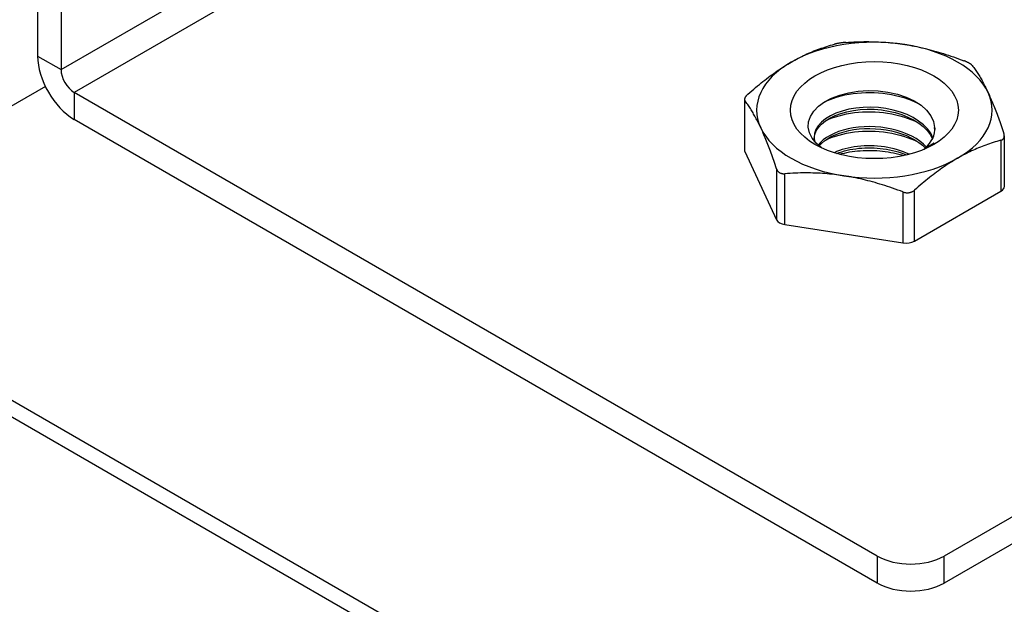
# Model space of a CAD drawing. Header units: inches. Extents: x 94.9 to 112.2, y 31.8 to 58.8.
# Tile 3 of 16: x 96.2 to 97.9, y 38 to 39. Entities that reach past the tile are written whole.
import ezdxf

# ---------------------------------------------------------------- set-up
doc = ezdxf.new("R2010")
doc.units = ezdxf.units.IN
doc.header["$MEASUREMENT"] = 0
doc.layers.add('Visible Edges(ANSI)', color=7, linetype='Continuous', lineweight=25)
doc.layers.add('Visible Tangent Edges(ANSI)', color=7, linetype='Continuous', lineweight=25)

msp = doc.modelspace()

# ---------------------------------------------------------------- linework, layer by layer
at = {"layer": 'Visible Edges(ANSI)'}
for p, q in [((96.2563, 40.4444), (96.2563, 38.9459)), ((96.2952, 40.4219), (96.2952, 38.9234)), ((96.2691, 38.8953), (95.7933, 38.6206)), ((97.6537, 38.1138), (96.3171, 38.8855)), ((97.4327, 38.8738), (97.4327, 38.7899)), ((97.6537, 38.0689), (96.3171, 38.8406)), ((97.865, 38.813), (97.865, 38.7291)), ((97.4333, 38.7869), (97.486, 38.6735)), ((97.7332, 38.7924), (97.7481, 38.8013)), ((97.7154, 38.638), (97.8593, 38.721)), ((98.7673, 38.6924), (97.7651, 38.1138)), ((97.4999, 38.6654), (97.6964, 38.635)), ((98.7673, 38.6475), (97.7651, 38.0689)), ((95.8046, 38.6092), (105.2515, 33.1551))]:
    msp.add_line(p, q, dxfattribs=at)
at = {"layer": 'Visible Edges(ANSI)', "flags": 128}
for points in [[(97.6013, 38.9686), (97.6005, 38.9686), (97.5996, 38.9685), (97.5988, 38.9684), (97.5979, 38.9684), (97.597, 38.9683), (97.5962, 38.9682), (97.5953, 38.9681), (97.5945, 38.968), (97.5936, 38.9679), (97.5928, 38.9677), (97.5919, 38.9676), (97.5911, 38.9675), (97.5903, 38.9674), (97.5895, 38.9672), (97.5887, 38.9671), (97.5879, 38.967), (97.5871, 38.9668), (97.5864, 38.9667), (97.5856, 38.9665), (97.5849, 38.9663), (97.5842, 38.9662), (97.5835, 38.966), (97.5829, 38.9659), (97.5823, 38.9657)], [(97.6013, 38.9686), (97.6057, 38.9689), (97.6101, 38.9692), (97.6144, 38.9694), (97.6187, 38.9696), (97.6229, 38.9697), (97.6272, 38.9698), (97.6313, 38.9699), (97.6355, 38.9699), (97.6396, 38.9699), (97.6437, 38.9698), (97.6477, 38.9698), (97.6518, 38.9696), (97.6558, 38.9695), (97.6598, 38.9693), (97.6638, 38.969), (97.6678, 38.9688), (97.6718, 38.9685), (97.6757, 38.9681), (97.6797, 38.9677), (97.6836, 38.9673), (97.6876, 38.9668), (97.6916, 38.9663), (97.6956, 38.9657), (97.6995, 38.9651)], [(97.5104, 38.9359), (97.5133, 38.9375), (97.5162, 38.9392), (97.5191, 38.9407), (97.522, 38.9423), (97.5249, 38.9438), (97.5278, 38.9452), (97.5307, 38.9466), (97.5336, 38.948), (97.5365, 38.9494), (97.5394, 38.9507), (97.5424, 38.9519), (97.5453, 38.9532), (97.5483, 38.9544), (97.5513, 38.9555), (97.5542, 38.9567), (97.5573, 38.9578), (97.5603, 38.9589), (97.5633, 38.9599), (97.5664, 38.961), (97.5695, 38.962), (97.5727, 38.9629), (97.5758, 38.9639), (97.579, 38.9648), (97.5823, 38.9657)], [(97.6995, 38.9651), (97.7035, 38.9645), (97.7075, 38.9638), (97.7115, 38.9631), (97.7154, 38.9624), (97.7194, 38.9616), (97.7234, 38.9607), (97.7273, 38.9599), (97.7313, 38.9589), (97.7353, 38.958), (97.7393, 38.957), (97.7433, 38.9559), (97.7473, 38.9549), (97.7514, 38.9537), (97.7554, 38.9526), (97.7595, 38.9513), (97.7636, 38.9501), (97.7678, 38.9488), (97.7719, 38.9474), (97.7761, 38.946), (97.7804, 38.9446), (97.7847, 38.9431), (97.789, 38.9415), (97.7934, 38.9399), (97.7978, 38.9382)], [(97.4384, 38.8826), (97.4417, 38.8855), (97.4449, 38.8883), (97.448, 38.891), (97.4512, 38.8936), (97.4543, 38.8962), (97.4574, 38.8988), (97.4604, 38.9012), (97.4634, 38.9036), (97.4665, 38.906), (97.4694, 38.9083), (97.4724, 38.9106), (97.4754, 38.9128), (97.4783, 38.9149), (97.4813, 38.9171), (97.4842, 38.9191), (97.4871, 38.9212), (97.49, 38.9231), (97.4929, 38.9251), (97.4958, 38.927), (97.4987, 38.9288), (97.5016, 38.9306), (97.5045, 38.9324), (97.5074, 38.9342), (97.5104, 38.9359)], [(97.8117, 38.9302), (97.8115, 38.9305), (97.8112, 38.9308), (97.8109, 38.9311), (97.8105, 38.9314), (97.8102, 38.9318), (97.8097, 38.9321), (97.8093, 38.9324), (97.8088, 38.9328), (97.8083, 38.9331), (97.8078, 38.9335), (97.8072, 38.9338), (97.8066, 38.9342), (97.806, 38.9345), (97.8054, 38.9348), (97.8047, 38.9352), (97.804, 38.9355), (97.8033, 38.9359), (97.8026, 38.9362), (97.8018, 38.9366), (97.801, 38.9369), (97.8002, 38.9373), (97.7994, 38.9376), (97.7986, 38.9379), (97.7978, 38.9382)], [(97.8117, 38.9302), (97.8129, 38.9286), (97.8141, 38.927), (97.8152, 38.9254), (97.8164, 38.9238), (97.8175, 38.9221), (97.8186, 38.9204), (97.8198, 38.9187), (97.8209, 38.917), (97.822, 38.9153), (97.8231, 38.9135), (97.8242, 38.9117), (97.8252, 38.9099), (97.8263, 38.908), (97.8274, 38.9061), (97.8285, 38.9042), (97.8295, 38.9022), (97.8306, 38.9002), (97.8317, 38.8982), (97.8327, 38.8961), (97.8338, 38.894), (97.8348, 38.8919), (97.8359, 38.8897), (97.837, 38.8875), (97.838, 38.8852)], [(97.5609, 38.7932), (97.5519, 38.801), (97.5452, 38.8093), (97.5408, 38.8182), (97.5388, 38.8274), (97.5394, 38.8366), (97.5425, 38.8456), (97.548, 38.8543), (97.5558, 38.8624), (97.5658, 38.8696), (97.5777, 38.8759), (97.5912, 38.8811), (97.6061, 38.885), (97.6219, 38.8875), (97.6384, 38.8885), (97.655, 38.888), (97.6714, 38.886), (97.6871, 38.8825), (97.7018, 38.8776), (97.715, 38.8714), (97.7265, 38.8641), (97.7358, 38.8557), (97.7428, 38.8466), (97.7473, 38.8369), (97.7491, 38.827)], [(97.5647, 38.8689), (97.5699, 38.8715), (97.5754, 38.8739), (97.5812, 38.876), (97.5872, 38.878), (97.5935, 38.8797), (97.5999, 38.8812), (97.6066, 38.8825), (97.6134, 38.8836), (97.6203, 38.8844), (97.6273, 38.885), (97.6344, 38.8853), (97.6416, 38.8854), (97.6487, 38.8852), (97.6559, 38.8848), (97.6631, 38.8841), (97.6702, 38.8831), (97.6772, 38.8819), (97.6841, 38.8805), (97.6909, 38.8788), (97.6976, 38.8769), (97.7041, 38.8748), (97.7103, 38.8724), (97.7163, 38.8699), (97.7221, 38.8671)], [(97.838, 38.8852), (97.8391, 38.8829), (97.8402, 38.8805), (97.8412, 38.8781), (97.8423, 38.8757), (97.8434, 38.8732), (97.8444, 38.8707), (97.8455, 38.8681), (97.8466, 38.8655), (97.8476, 38.8629), (97.8487, 38.8602), (97.8498, 38.8575), (97.8508, 38.8547), (97.8519, 38.8519), (97.853, 38.849), (97.8541, 38.846), (97.8552, 38.843), (97.8563, 38.84), (97.8574, 38.8369), (97.8586, 38.8337), (97.8597, 38.8304), (97.8609, 38.8271), (97.862, 38.8237), (97.8632, 38.8203), (97.8644, 38.8167)], [(97.4384, 38.8826), (97.4378, 38.8821), (97.4373, 38.8816), (97.4367, 38.881), (97.4362, 38.8805), (97.4357, 38.88), (97.4353, 38.8794), (97.4349, 38.8789), (97.4345, 38.8784), (97.4342, 38.8779), (97.4338, 38.8774), (97.4336, 38.8769), (97.4333, 38.8764), (97.4331, 38.8759), (97.433, 38.8755), (97.4328, 38.875), (97.4327, 38.8746), (97.4327, 38.8742), (97.4327, 38.8738), (97.4327, 38.8734), (97.4327, 38.873), (97.4328, 38.8726), (97.433, 38.8723), (97.4331, 38.872), (97.4333, 38.8717)], [(97.4597, 38.8266), (97.4586, 38.8289), (97.4575, 38.8312), (97.4565, 38.8334), (97.4554, 38.8355), (97.4543, 38.8376), (97.4533, 38.8397), (97.4522, 38.8417), (97.4511, 38.8437), (97.4501, 38.8457), (97.449, 38.8476), (97.4479, 38.8495), (97.4469, 38.8513), (97.4458, 38.8532), (97.4447, 38.855), (97.4436, 38.8567), (97.4425, 38.8585), (97.4414, 38.8602), (97.4403, 38.8619), (97.4391, 38.8636), (97.438, 38.8652), (97.4368, 38.8669), (97.4357, 38.8685), (97.4345, 38.8701), (97.4333, 38.8717)], [(97.7463, 38.8098), (97.7425, 38.8174), (97.7372, 38.8247), (97.7304, 38.8315), (97.7224, 38.8378), (97.7133, 38.8435), (97.7031, 38.8485), (97.692, 38.8526), (97.6803, 38.856), (97.668, 38.8585), (97.6555, 38.8601), (97.6428, 38.8608), (97.6303, 38.8605), (97.618, 38.8593), (97.6062, 38.8573), (97.5951, 38.8544), (97.5849, 38.8508), (97.5757, 38.8464), (97.5676, 38.8415), (97.5608, 38.8359), (97.5555, 38.83), (97.5516, 38.8237), (97.5492, 38.8171), (97.5485, 38.8105), (97.5493, 38.8038)], [(97.5485, 38.809), (97.5496, 38.8152), (97.552, 38.8213), (97.5558, 38.8272), (97.5609, 38.8328), (97.5673, 38.838), (97.5747, 38.8427), (97.5833, 38.8469), (97.5927, 38.8505), (97.6029, 38.8533), (97.6138, 38.8555), (97.6251, 38.8569), (97.6368, 38.8575), (97.6486, 38.8573), (97.6605, 38.8564), (97.6722, 38.8545), (97.6836, 38.852), (97.6944, 38.8486), (97.7047, 38.8445), (97.7141, 38.8398), (97.7227, 38.8344), (97.7302, 38.8285), (97.7366, 38.8221), (97.7417, 38.8153), (97.7456, 38.8082)], [(97.5679, 38.8383), (97.5731, 38.8407), (97.5785, 38.8429), (97.5842, 38.8449), (97.5902, 38.8467), (97.5963, 38.8483), (97.6026, 38.8497), (97.6091, 38.8509), (97.6157, 38.8518), (97.6224, 38.8525), (97.6293, 38.8529), (97.6362, 38.8532), (97.6431, 38.8532), (97.6501, 38.853), (97.6571, 38.8525), (97.664, 38.8518), (97.6709, 38.8509), (97.6777, 38.8497), (97.6844, 38.8484), (97.6909, 38.8467), (97.6974, 38.8449), (97.7036, 38.8428), (97.7097, 38.8405), (97.7155, 38.838), (97.7211, 38.8354)], [(97.486, 38.7582), (97.4848, 38.7617), (97.4836, 38.7652), (97.4825, 38.7686), (97.4813, 38.7719), (97.4802, 38.7751), (97.4791, 38.7783), (97.4779, 38.7814), (97.4768, 38.7845), (97.4757, 38.7875), (97.4746, 38.7904), (97.4735, 38.7933), (97.4725, 38.7962), (97.4714, 38.799), (97.4703, 38.8017), (97.4692, 38.8044), (97.4682, 38.807), (97.4671, 38.8096), (97.466, 38.8122), (97.465, 38.8147), (97.4639, 38.8171), (97.4629, 38.8196), (97.4618, 38.822), (97.4607, 38.8243), (97.4597, 38.8266)], [(97.7354, 38.7944), (97.7303, 38.7995), (97.7245, 38.8042), (97.7181, 38.8085), (97.711, 38.8126), (97.7034, 38.8162), (97.6953, 38.8194), (97.6868, 38.8221), (97.678, 38.8244), (97.6689, 38.8262), (97.6596, 38.8275), (97.6503, 38.8283), (97.6409, 38.8286), (97.6317, 38.8284), (97.6225, 38.8277), (97.6136, 38.8266), (97.605, 38.8249), (97.5968, 38.8228), (97.589, 38.8203), (97.5818, 38.8173), (97.5751, 38.814), (97.5691, 38.8103), (97.5637, 38.8064), (97.5592, 38.8021), (97.5553, 38.7977)], [(97.5569, 38.7964), (97.5609, 38.8006), (97.5656, 38.8046), (97.571, 38.8084), (97.577, 38.8118), (97.5836, 38.8149), (97.5908, 38.8177), (97.5984, 38.82), (97.6064, 38.822), (97.6148, 38.8235), (97.6235, 38.8246), (97.6324, 38.8252), (97.6414, 38.8254), (97.6504, 38.8251), (97.6595, 38.8243), (97.6684, 38.8231), (97.6772, 38.8214), (97.6858, 38.8192), (97.6941, 38.8166), (97.702, 38.8136), (97.7095, 38.8101), (97.7164, 38.8063), (97.7229, 38.8022), (97.7287, 38.7977), (97.7338, 38.7929)], [(97.5678, 38.8062), (97.573, 38.8086), (97.5785, 38.8107), (97.5842, 38.8127), (97.5901, 38.8145), (97.5963, 38.8161), (97.6026, 38.8175), (97.6091, 38.8187), (97.6157, 38.8196), (97.6225, 38.8203), (97.6293, 38.8208), (97.6362, 38.8211), (97.6431, 38.8211), (97.6501, 38.8209), (97.657, 38.8204), (97.664, 38.8197), (97.6708, 38.8187), (97.6776, 38.8176), (97.6843, 38.8162), (97.6909, 38.8145), (97.6974, 38.8127), (97.7036, 38.8106), (97.7097, 38.8084), (97.7156, 38.8059), (97.7212, 38.8033)], [(97.7491, 38.827), (97.7491, 38.8268), (97.7491, 38.8267), (97.7491, 38.8266), (97.7491, 38.8264), (97.7491, 38.8263), (97.7492, 38.8261), (97.7492, 38.826), (97.7492, 38.8259), (97.7492, 38.8257), (97.7492, 38.8256), (97.7492, 38.8254), (97.7492, 38.8253), (97.7492, 38.8252), (97.7492, 38.825), (97.7492, 38.8249), (97.7492, 38.8248), (97.7492, 38.8246), (97.7492, 38.8245), (97.7492, 38.8243), (97.7492, 38.8242), (97.7492, 38.8241), (97.7492, 38.8239), (97.7492, 38.8238), (97.7492, 38.8236)], [(97.8593, 38.8058), (97.856, 38.8049), (97.8528, 38.804), (97.8497, 38.803), (97.8465, 38.802), (97.8434, 38.801), (97.8403, 38.8), (97.8373, 38.799), (97.8343, 38.7979), (97.8312, 38.7968), (97.8283, 38.7956), (97.8253, 38.7945), (97.8223, 38.7932), (97.8194, 38.792), (97.8164, 38.7907), (97.8135, 38.7894), (97.8106, 38.7881), (97.8077, 38.7867), (97.8048, 38.7853), (97.8019, 38.7838), (97.799, 38.7823), (97.7961, 38.7808), (97.7932, 38.7792), (97.7903, 38.7776), (97.7873, 38.776)], [(97.8593, 38.8058), (97.8599, 38.8059), (97.8604, 38.8062), (97.861, 38.8064), (97.8615, 38.8067), (97.862, 38.807), (97.8624, 38.8073), (97.8628, 38.8076), (97.8632, 38.808), (97.8635, 38.8084), (97.8639, 38.8088), (97.8641, 38.8093), (97.8644, 38.8097), (97.8646, 38.8102), (97.8647, 38.8107), (97.8649, 38.8112), (97.865, 38.8118), (97.865, 38.8124), (97.865, 38.8129), (97.865, 38.8135), (97.865, 38.8142), (97.8649, 38.8148), (97.8647, 38.8154), (97.8646, 38.8161), (97.8644, 38.8167)], [(97.7068, 38.7825), (97.7021, 38.7846), (97.6972, 38.7865), (97.6922, 38.7883), (97.6871, 38.7899), (97.6818, 38.7913), (97.6764, 38.7926), (97.671, 38.7937), (97.6654, 38.7946), (97.6599, 38.7953), (97.6542, 38.7959), (97.6486, 38.7963), (97.643, 38.7965), (97.6374, 38.7965), (97.6318, 38.7963), (97.6262, 38.7959), (97.6208, 38.7954), (97.6154, 38.7947), (97.6102, 38.7938), (97.605, 38.7928), (97.6, 38.7915), (97.5952, 38.7902), (97.5905, 38.7886), (97.586, 38.787), (97.5817, 38.7851)], [(97.5861, 38.7838), (97.5903, 38.7853), (97.5945, 38.7868), (97.5989, 38.788), (97.6035, 38.7892), (97.6081, 38.7902), (97.6129, 38.7911), (97.6178, 38.7918), (97.6227, 38.7924), (97.6278, 38.7928), (97.6328, 38.7931), (97.638, 38.7933), (97.6431, 38.7932), (97.6483, 38.7931), (97.6534, 38.7928), (97.6586, 38.7923), (97.6637, 38.7916), (97.6688, 38.7909), (97.6738, 38.7899), (97.6788, 38.7889), (97.6837, 38.7876), (97.6885, 38.7863), (97.6932, 38.7848), (97.6977, 38.7831), (97.7022, 38.7813)], [(97.5906, 38.7825), (97.5947, 38.7836), (97.5989, 38.7846), (97.6031, 38.7855), (97.6074, 38.7863), (97.6118, 38.787), (97.6163, 38.7876), (97.6208, 38.788), (97.6253, 38.7884), (97.6299, 38.7887), (97.6345, 38.7889), (97.6391, 38.7889), (97.6438, 38.7889), (97.6484, 38.7887), (97.6531, 38.7885), (97.6577, 38.7882), (97.6624, 38.7877), (97.667, 38.7872), (97.6716, 38.7865), (97.6761, 38.7857), (97.6806, 38.7849), (97.6851, 38.7839), (97.6895, 38.7828), (97.6938, 38.7817), (97.6981, 38.7804)], [(97.7318, 38.791), (97.7318, 38.791), (97.7319, 38.7911), (97.732, 38.7911), (97.732, 38.7912), (97.7321, 38.7912), (97.7321, 38.7913), (97.7322, 38.7914), (97.7323, 38.7914), (97.7323, 38.7915), (97.7324, 38.7915), (97.7324, 38.7916), (97.7325, 38.7917), (97.7326, 38.7917), (97.7326, 38.7918), (97.7327, 38.7918), (97.7327, 38.7919), (97.7328, 38.7919), (97.7329, 38.792), (97.7329, 38.7921), (97.733, 38.7921), (97.733, 38.7922), (97.7331, 38.7922), (97.7332, 38.7923), (97.7332, 38.7924)], [(97.7481, 38.8013), (97.7478, 38.801), (97.7474, 38.8007), (97.7471, 38.8004), (97.7467, 38.8001), (97.7464, 38.7998), (97.746, 38.7995), (97.7457, 38.7992), (97.7453, 38.7989), (97.7449, 38.7986), (97.7446, 38.7983), (97.7442, 38.798), (97.7438, 38.7977), (97.7435, 38.7974), (97.7431, 38.7972), (97.7427, 38.7969), (97.7423, 38.7966), (97.7419, 38.7963), (97.7416, 38.796), (97.7412, 38.7957), (97.7408, 38.7955), (97.7404, 38.7952), (97.74, 38.7949), (97.7396, 38.7946), (97.7392, 38.7944)], [(97.7873, 38.776), (97.7844, 38.7742), (97.7815, 38.7725), (97.7786, 38.7707), (97.7757, 38.7689), (97.7728, 38.7671), (97.7699, 38.7652), (97.767, 38.7632), (97.7641, 38.7612), (97.7612, 38.7592), (97.7583, 38.7571), (97.7553, 38.755), (97.7524, 38.7529), (97.7494, 38.7507), (97.7464, 38.7484), (97.7435, 38.7461), (97.7404, 38.7437), (97.7374, 38.7413), (97.7344, 38.7388), (97.7313, 38.7363), (97.7282, 38.7337), (97.725, 38.7311), (97.7219, 38.7283), (97.7187, 38.7256), (97.7154, 38.7227)], [(97.486, 38.7582), (97.4862, 38.7576), (97.4865, 38.7569), (97.4868, 38.7563), (97.4872, 38.7557), (97.4875, 38.7552), (97.488, 38.7546), (97.4884, 38.7541), (97.4889, 38.7536), (97.4894, 38.7532), (97.4899, 38.7527), (97.4905, 38.7523), (97.4911, 38.752), (97.4917, 38.7516), (97.4923, 38.7513), (97.493, 38.7511), (97.4937, 38.7508), (97.4944, 38.7506), (97.4951, 38.7505), (97.4959, 38.7503), (97.4967, 38.7502), (97.4975, 38.7502), (97.4983, 38.7501), (97.4991, 38.7501), (97.4999, 38.7502)], [(97.5982, 38.7467), (97.5942, 38.7473), (97.5902, 38.7478), (97.5862, 38.7483), (97.5823, 38.7488), (97.5783, 38.7492), (97.5743, 38.7496), (97.5704, 38.75), (97.5664, 38.7503), (97.5624, 38.7506), (97.5584, 38.7508), (97.5544, 38.751), (97.5504, 38.7512), (97.5463, 38.7513), (97.5423, 38.7514), (97.5382, 38.7514), (97.5341, 38.7514), (97.5299, 38.7514), (97.5258, 38.7514), (97.5216, 38.7513), (97.5173, 38.7511), (97.513, 38.7509), (97.5087, 38.7507), (97.5043, 38.7505), (97.4999, 38.7502)], [(97.6964, 38.7198), (97.692, 38.7214), (97.6876, 38.723), (97.6833, 38.7246), (97.679, 38.7261), (97.6748, 38.7276), (97.6705, 38.729), (97.6664, 38.7303), (97.6622, 38.7316), (97.6581, 38.7329), (97.654, 38.7341), (97.65, 38.7353), (97.6459, 38.7364), (97.6419, 38.7375), (97.6379, 38.7385), (97.6339, 38.7395), (97.6299, 38.7405), (97.6259, 38.7414), (97.622, 38.7423), (97.618, 38.7431), (97.6141, 38.7439), (97.6101, 38.7447), (97.6061, 38.7454), (97.6021, 38.746), (97.5982, 38.7467)], [(97.6964, 38.7198), (97.6972, 38.7195), (97.6981, 38.7192), (97.6989, 38.719), (97.6998, 38.7188), (97.7007, 38.7187), (97.7015, 38.7185), (97.7024, 38.7185), (97.7032, 38.7184), (97.7041, 38.7184), (97.7049, 38.7185), (97.7058, 38.7185), (97.7066, 38.7186), (97.7074, 38.7188), (97.7082, 38.719), (97.709, 38.7192), (97.7098, 38.7194), (97.7106, 38.7197), (97.7113, 38.7201), (97.7121, 38.7204), (97.7128, 38.7208), (97.7135, 38.7212), (97.7142, 38.7217), (97.7148, 38.7222), (97.7154, 38.7227)]]:
    msp.add_lwpolyline(points, dxfattribs=at)
at = {"layer": 'Visible Edges(ANSI)'}
for centre, major_axis, start_param, end_param in [((97.6488, 38.8559), (-0.1959, 0), 4.45059, 5.497787), ((97.6488, 38.8559), (0.1959, 0), 0.261799, 1.308997), ((96.3171, 38.9108), (0.043, -0.0745), 3.926991, 5.497787), ((97.6488, 38.8559), (-0.1959, 0), 5.497787, 6.544985), ((96.3171, 38.9108), (0.0155, -0.0268), 3.926991, 5.497787), ((97.6488, 38.8559), (0.1959, 0), 5.497787, 6.544985), ((97.6488, 38.8559), (-0.1959, 0), 0.261799, 1.308997), ((97.6488, 38.8238), (0.1004, 0), 5.710368, 6.338687), ((97.4523, 38.7899), (-0.0197, 0), 0, 0.261799), ((97.6488, 38.8559), (0.1959, 0), 4.45059, 5.497787), ((97.8454, 38.7291), (0.0197, 0), 5.497787, 6.283185), ((97.505, 38.6764), (-0.0197, 0), 0.261799, 1.308997), ((97.7015, 38.646), (0.0197, 0), 4.45059, 5.497787), ((97.7094, 38.1459), (-0.0787, 0), 0.785398, 2.356194), ((97.7094, 38.101), (0.0787, 0), 3.926991, 5.497787)]:
    msp.add_ellipse(centre, major_axis=major_axis, ratio=0.57735, start_param=start_param, end_param=end_param, dxfattribs=at)
msp.add_ellipse((97.6488, 38.8559), major_axis=(0.1398, 0), ratio=0.57735, dxfattribs=at)
at = {"layer": 'Visible Tangent Edges(ANSI)'}
for p, q in [((96.2952, 38.9234), (96.7545, 39.1886)), ((96.7764, 39.1507), (96.3171, 38.8855)), ((96.2563, 38.9459), (96.2952, 38.9234)), ((96.3171, 38.8855), (96.3171, 38.8406)), ((97.4333, 38.7869), (97.4333, 38.8717)), ((97.8593, 38.8058), (97.8593, 38.721)), ((97.486, 38.7582), (97.486, 38.6735)), ((97.4999, 38.6654), (97.4999, 38.7502)), ((97.7154, 38.638), (97.7154, 38.7227)), ((97.6964, 38.7198), (97.6964, 38.635)), ((105.2515, 33.1267), (95.7864, 38.5913)), ((97.6537, 38.1138), (97.6537, 38.0689)), ((97.7651, 38.0689), (97.7651, 38.1138))]:
    msp.add_line(p, q, dxfattribs=at)

doc.saveas('drawing.dxf')
